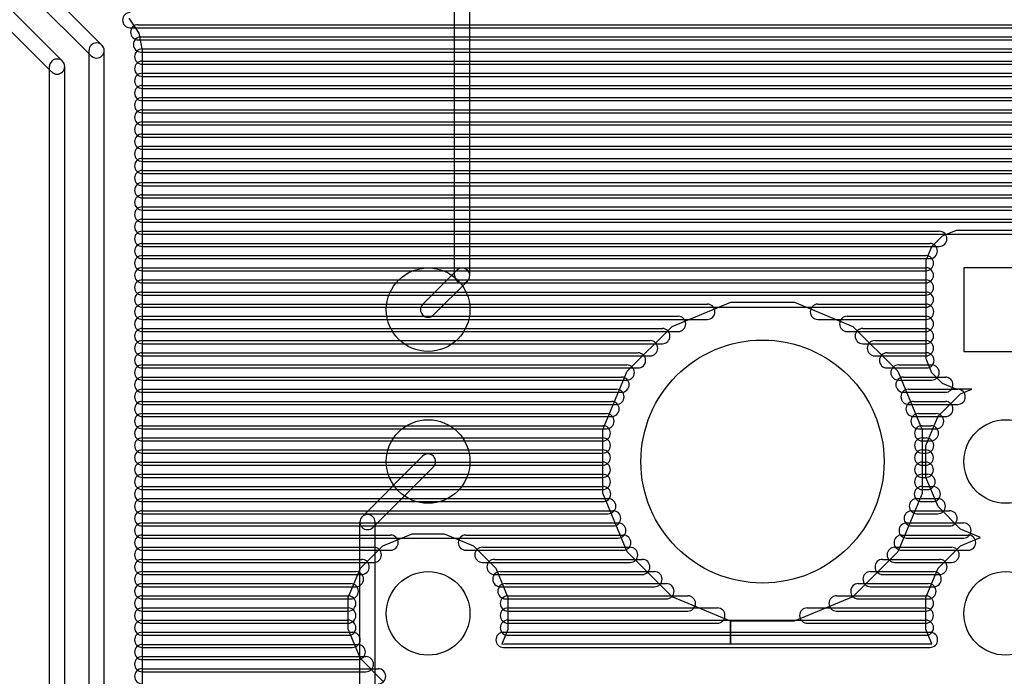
# Model space of a CAD drawing. Extents: x 4625 to 28175, y 45595 to 78045.
# Tile 11 of 28: x 16013 to 22491, y 57856 to 62179. Entities that reach past the tile are written whole.
import ezdxf

# ---------------------------------------------------------------- set-up
doc = ezdxf.new("R2010")
doc.units = 0
doc.layers.add('BLACK', color=1, linetype='CONTINUOUS')

msp = doc.modelspace()

# ---------------------------------------------------------------- linework, layer by layer
at = {"layer": 'BLACK'}
for p, q in [((16554, 62012), (15895, 62671)), ((18874, 60495), (18874, 62671)), ((18974, 60495), (18974, 62671)), ((16483, 61941), (15824, 62600)), ((16294, 61906), (15627, 62573)), ((16223, 61835), (15556, 62502)), ((16731, 62188), (16796, 62091)), ((16740, 62126), (27824, 62126)), ((16740, 62126), (27824, 62126)), ((16740, 62126), (27824, 62126)), ((16793, 62146), (27825, 62146)), ((16793, 62146), (27825, 62146)), ((16793, 62146), (27825, 62146)), ((16796, 62091), (16819, 61976)), ((16811, 62066), (27825, 62066)), ((16811, 62066), (27825, 62066)), ((16811, 62066), (27825, 62066)), ((16793, 62046), (27825, 62046)), ((16793, 62046), (27825, 62046)), ((16793, 62046), (27825, 62046)), ((16469, 50862), (16469, 61976)), ((16569, 50862), (16569, 61976)), ((16811, 61966), (27825, 61966)), ((16811, 61966), (27825, 61966)), ((16811, 61966), (27825, 61966)), ((16819, 61986), (27825, 61986)), ((16819, 61986), (27825, 61986)), ((16819, 61986), (27825, 61986)), ((16819, 61976), (16819, 50987)), ((16209, 50712), (16209, 61870)), ((16309, 50712), (16309, 61870)), ((16819, 61906), (27825, 61906)), ((16819, 61906), (27825, 61906)), ((16819, 61906), (27825, 61906)), ((16819, 61886), (27825, 61886)), ((16819, 61886), (27825, 61886)), ((16819, 61886), (27825, 61886)), ((16819, 61826), (27825, 61826)), ((16819, 61826), (27825, 61826)), ((16819, 61826), (27825, 61826)), ((16819, 61806), (27825, 61806)), ((16819, 61806), (27825, 61806)), ((16819, 61806), (27825, 61806)), ((16819, 61746), (27825, 61746)), ((16819, 61746), (27825, 61746)), ((16819, 61746), (27825, 61746)), ((16819, 61726), (27825, 61726)), ((16819, 61726), (27825, 61726)), ((16819, 61726), (27825, 61726)), ((16819, 61666), (27825, 61666)), ((16819, 61666), (27825, 61666)), ((16819, 61666), (27825, 61666)), ((16819, 61646), (27825, 61646)), ((16819, 61646), (27825, 61646)), ((16819, 61646), (27825, 61646)), ((16819, 61586), (27825, 61586)), ((16819, 61586), (27825, 61586)), ((16819, 61586), (27825, 61586)), ((16819, 61566), (27825, 61566)), ((16819, 61566), (27825, 61566)), ((16819, 61566), (27825, 61566)), ((16819, 61506), (27825, 61506)), ((16819, 61506), (27825, 61506)), ((16819, 61506), (27825, 61506)), ((16819, 61486), (27825, 61486)), ((16819, 61486), (27825, 61486)), ((16819, 61486), (27825, 61486)), ((16819, 61426), (27825, 61426)), ((16819, 61426), (27825, 61426)), ((16819, 61426), (27825, 61426)), ((16819, 61406), (27825, 61406)), ((16819, 61406), (27825, 61406)), ((16819, 61406), (27825, 61406)), ((16819, 61346), (27825, 61346)), ((16819, 61346), (27825, 61346)), ((16819, 61346), (27825, 61346)), ((16819, 61326), (27825, 61326)), ((16819, 61326), (27825, 61326)), ((16819, 61326), (27825, 61326)), ((16819, 61266), (27825, 61266)), ((16819, 61266), (27825, 61266)), ((16819, 61266), (27825, 61266)), ((16819, 61246), (27825, 61246)), ((16819, 61246), (27825, 61246)), ((16819, 61246), (27825, 61246)), ((16819, 61186), (27825, 61186)), ((16819, 61186), (27825, 61186)), ((16819, 61186), (27825, 61186)), ((16819, 61166), (27825, 61166)), ((16819, 61166), (27825, 61166)), ((16819, 61166), (27825, 61166)), ((16819, 61106), (27825, 61106)), ((16819, 61106), (27825, 61106)), ((16819, 61106), (27825, 61106)), ((16819, 61086), (27825, 61086)), ((16819, 61086), (27825, 61086)), ((16819, 61086), (27825, 61086)), ((16819, 61026), (27825, 61026)), ((16819, 61026), (27825, 61026)), ((16819, 61026), (27825, 61026)), ((16819, 61006), (27825, 61006)), ((16819, 61006), (27825, 61006)), ((16819, 61006), (27825, 61006)), ((16819, 60946), (27825, 60946)), ((16819, 60946), (27825, 60946)), ((16819, 60946), (27825, 60946)), ((16819, 60926), (27825, 60926)), ((16819, 60926), (27825, 60926)), ((16819, 60926), (27825, 60926)), ((16819, 60866), (27825, 60866)), ((16819, 60866), (27825, 60866)), ((16819, 60866), (27825, 60866)), ((16819, 60846), (27825, 60846)), ((16819, 60846), (27825, 60846)), ((16819, 60846), (27825, 60846)), ((16819, 60786), (22063, 60786)), ((16819, 60786), (22063, 60786)), ((16819, 60786), (22063, 60786)), ((16819, 60766), (27825, 60766)), ((16819, 60766), (27825, 60766)), ((16819, 60766), (27825, 60766)), ((22084, 60756), (22176, 60794)), ((22176, 60794), (22825, 60794)), ((16819, 60706), (22001, 60706)), ((16819, 60706), (22001, 60706)), ((16819, 60706), (22001, 60706)), ((22014, 60686), (22084, 60756)), ((16819, 60686), (22063, 60686)), ((16819, 60686), (22063, 60686)), ((16819, 60686), (22063, 60686)), ((21976, 60595), (22014, 60686)), ((16819, 60626), (21975, 60626)), ((16819, 60626), (21975, 60626)), ((16819, 60626), (21975, 60626)), ((16819, 60606), (22001, 60606)), ((16819, 60606), (22001, 60606)), ((16819, 60606), (22001, 60606)), ((21976, 59946), (21976, 60595)), ((16819, 60546), (21975, 60546)), ((16819, 60546), (21975, 60546)), ((16819, 60546), (21975, 60546)), ((16819, 60526), (21975, 60526)), ((16819, 60526), (21975, 60526)), ((16819, 60526), (21975, 60526)), ((18665, 60306), (18888, 60529)), ((22775, 60545), (22225, 60545)), ((22225, 60545), (22225, 59995)), ((16819, 60466), (21975, 60466)), ((16819, 60466), (21975, 60466)), ((16819, 60466), (21975, 60466)), ((16819, 60446), (21975, 60446)), ((16819, 60446), (21975, 60446)), ((16819, 60446), (21975, 60446)), ((18736, 60235), (18959, 60458)), ((16819, 60386), (21975, 60386)), ((16819, 60386), (21975, 60386)), ((16819, 60386), (21975, 60386)), ((16819, 60366), (21975, 60366)), ((16819, 60366), (21975, 60366)), ((16819, 60366), (21975, 60366)), ((20306, 60160), (20692, 60320)), ((20692, 60320), (21110, 60320)), ((21110, 60320), (21495, 60160)), ((16819, 60306), (20537, 60306)), ((16819, 60306), (20537, 60306)), ((16819, 60306), (20537, 60306)), ((16819, 60286), (21975, 60286)), ((16819, 60286), (21975, 60286)), ((16819, 60286), (21975, 60286)), ((21264, 60306), (21976, 60306)), ((21264, 60306), (21976, 60306)), ((21264, 60306), (21976, 60306)), ((16819, 60226), (20345, 60226)), ((16819, 60226), (20345, 60226)), ((16819, 60226), (20345, 60226)), ((16819, 60206), (20537, 60206)), ((16819, 60206), (20537, 60206)), ((16819, 60206), (20537, 60206)), ((21264, 60206), (21976, 60206)), ((21264, 60206), (21976, 60206)), ((21264, 60206), (21976, 60206)), ((21457, 60226), (21975, 60226)), ((21457, 60226), (21975, 60226)), ((21457, 60226), (21975, 60226)), ((16819, 60146), (20241, 60146)), ((16819, 60146), (20241, 60146)), ((16819, 60146), (20241, 60146)), ((16819, 60126), (20345, 60126)), ((16819, 60126), (20345, 60126)), ((16819, 60126), (20345, 60126)), ((20010, 59865), (20306, 60160)), ((21457, 60126), (21975, 60126)), ((21457, 60126), (21975, 60126)), ((21457, 60126), (21975, 60126)), ((21495, 60160), (21790, 59864)), ((21559, 60146), (21975, 60146)), ((21559, 60146), (21975, 60146)), ((21559, 60146), (21975, 60146)), ((16819, 60066), (20161, 60066)), ((16819, 60066), (20161, 60066)), ((16819, 60066), (20161, 60066)), ((21639, 60066), (21975, 60066)), ((21639, 60066), (21975, 60066)), ((21639, 60066), (21975, 60066)), ((16819, 60046), (20241, 60046)), ((16819, 60046), (20241, 60046)), ((16819, 60046), (20241, 60046)), ((16819, 59986), (20081, 59986)), ((16819, 59986), (20081, 59986)), ((16819, 59986), (20081, 59986)), ((21559, 60046), (21975, 60046)), ((21559, 60046), (21975, 60046)), ((21559, 60046), (21975, 60046)), ((21719, 59986), (21979, 59986)), ((21719, 59986), (21979, 59986)), ((21719, 59986), (21979, 59986)), ((22225, 59995), (22775, 59995)), ((16819, 59966), (20161, 59966)), ((16819, 59966), (20161, 59966)), ((16819, 59966), (20161, 59966)), ((21639, 59966), (21975, 59966)), ((21639, 59966), (21975, 59966)), ((21639, 59966), (21975, 59966)), ((22014, 59854), (21976, 59946)), ((16819, 59906), (20007, 59906)), ((16819, 59906), (20007, 59906)), ((16819, 59906), (20007, 59906)), ((16819, 59886), (20081, 59886)), ((16819, 59886), (20081, 59886)), ((16819, 59886), (20081, 59886)), ((19850, 59480), (20010, 59865)), ((21719, 59886), (21979, 59886)), ((21719, 59886), (21979, 59886)), ((21719, 59886), (21979, 59886)), ((21790, 59864), (21950, 59478)), ((21794, 59906), (22012, 59906)), ((21794, 59906), (22012, 59906)), ((21794, 59906), (22012, 59906)), ((22084, 59784), (22014, 59854)), ((16819, 59826), (19973, 59826)), ((16819, 59826), (19973, 59826)), ((16819, 59826), (19973, 59826)), ((16819, 59806), (20007, 59806)), ((16819, 59806), (20007, 59806)), ((16819, 59806), (20007, 59806)), ((21794, 59806), (22012, 59806)), ((21794, 59806), (22012, 59806)), ((21794, 59806), (22012, 59806)), ((21827, 59826), (22103, 59826)), ((21827, 59826), (22103, 59826)), ((21827, 59826), (22103, 59826)), ((16819, 59746), (19939, 59746)), ((16819, 59746), (19939, 59746)), ((16819, 59746), (19939, 59746)), ((16819, 59726), (19973, 59726)), ((16819, 59726), (19973, 59726)), ((16819, 59726), (19973, 59726)), ((21827, 59726), (22103, 59726)), ((21827, 59726), (22103, 59726)), ((21827, 59726), (22103, 59726)), ((21860, 59746), (22184, 59746)), ((21860, 59746), (22184, 59746)), ((21860, 59746), (22184, 59746)), ((22175, 59746), (22084, 59784)), ((22277, 59746), (22175, 59746)), ((22203, 59715), (22277, 59746)), ((16819, 59666), (19907, 59666)), ((16819, 59666), (19907, 59666)), ((16819, 59666), (19907, 59666)), ((21893, 59666), (22103, 59666)), ((21893, 59666), (22103, 59666)), ((21893, 59666), (22103, 59666)), ((22055, 59568), (22203, 59715)), ((16819, 59646), (19939, 59646)), ((16819, 59646), (19939, 59646)), ((16819, 59646), (19939, 59646)), ((21860, 59646), (22184, 59646)), ((21860, 59646), (22184, 59646)), ((21860, 59646), (22184, 59646)), ((16819, 59586), (19873, 59586)), ((16819, 59586), (19873, 59586)), ((16819, 59586), (19873, 59586)), ((16819, 59566), (19907, 59566)), ((16819, 59566), (19907, 59566)), ((16819, 59566), (19907, 59566)), ((21893, 59566), (22103, 59566)), ((21893, 59566), (22103, 59566)), ((21893, 59566), (22103, 59566)), ((21926, 59586), (22042, 59586)), ((21926, 59586), (22042, 59586)), ((21926, 59586), (22042, 59586)), ((21975, 59375), (22055, 59568)), ((16819, 59506), (19849, 59506)), ((16819, 59506), (19849, 59506)), ((16819, 59506), (19849, 59506)), ((16819, 59486), (19873, 59486)), ((16819, 59486), (19873, 59486)), ((16819, 59486), (19873, 59486)), ((19850, 59062), (19850, 59480)), ((21926, 59486), (22042, 59486)), ((21926, 59486), (22042, 59486)), ((21926, 59486), (22042, 59486)), ((21950, 59506), (22008, 59506)), ((21950, 59506), (22008, 59506)), ((21950, 59506), (22008, 59506)), ((21950, 59478), (21950, 59060)), ((16819, 59426), (19849, 59426)), ((16819, 59426), (19849, 59426)), ((16819, 59426), (19849, 59426)), ((16819, 59406), (19849, 59406)), ((16819, 59406), (19849, 59406)), ((16819, 59406), (19849, 59406)), ((21950, 59426), (21976, 59426)), ((21950, 59426), (21976, 59426)), ((21950, 59426), (21976, 59426)), ((21950, 59406), (22008, 59406)), ((21950, 59406), (22008, 59406)), ((21950, 59406), (22008, 59406)), ((16819, 59346), (19849, 59346)), ((16819, 59346), (19849, 59346)), ((16819, 59346), (19849, 59346)), ((21950, 59346), (21974, 59346)), ((21950, 59346), (21974, 59346)), ((21950, 59346), (21974, 59346)), ((21975, 59166), (21975, 59375)), ((16819, 59326), (19849, 59326)), ((16819, 59326), (19849, 59326)), ((16819, 59326), (19849, 59326)), ((18664, 59306), (18265, 58907)), ((21950, 59326), (21976, 59326)), ((21950, 59326), (21976, 59326)), ((21950, 59326), (21976, 59326)), ((16819, 59266), (19849, 59266)), ((16819, 59266), (19849, 59266)), ((16819, 59266), (19849, 59266)), ((16819, 59246), (19849, 59246)), ((16819, 59246), (19849, 59246)), ((16819, 59246), (19849, 59246)), ((18735, 59235), (18336, 58836)), ((21950, 59266), (21974, 59266)), ((21950, 59266), (21974, 59266)), ((21950, 59266), (21974, 59266)), ((21950, 59246), (21974, 59246)), ((21950, 59246), (21974, 59246)), ((21950, 59246), (21974, 59246)), ((16819, 59186), (19849, 59186)), ((16819, 59186), (19849, 59186)), ((16819, 59186), (19849, 59186)), ((16819, 59166), (19849, 59166)), ((16819, 59166), (19849, 59166)), ((16819, 59166), (19849, 59166)), ((21950, 59186), (21986, 59186)), ((21950, 59186), (21986, 59186)), ((21950, 59186), (21986, 59186)), ((21950, 59166), (21974, 59166)), ((21950, 59166), (21974, 59166)), ((21950, 59166), (21974, 59166)), ((22055, 58973), (21975, 59166)), ((16819, 59106), (19851, 59106)), ((16819, 59106), (19851, 59106)), ((16819, 59106), (19851, 59106)), ((16819, 59086), (19849, 59086)), ((16819, 59086), (19849, 59086)), ((16819, 59086), (19849, 59086)), ((21948, 59106), (22020, 59106)), ((21948, 59106), (22020, 59106)), ((21948, 59106), (22020, 59106)), ((21950, 59086), (21986, 59086)), ((21950, 59086), (21986, 59086)), ((21950, 59086), (21986, 59086)), ((16819, 59026), (19885, 59026)), ((16819, 59026), (19885, 59026)), ((16819, 59026), (19885, 59026)), ((20010, 58676), (19850, 59062)), ((21950, 59060), (21790, 58675)), ((21915, 59026), (22053, 59026)), ((21915, 59026), (22053, 59026)), ((21915, 59026), (22053, 59026)), ((16819, 59006), (19851, 59006)), ((16819, 59006), (19851, 59006)), ((16819, 59006), (19851, 59006)), ((21948, 59006), (22020, 59006)), ((21948, 59006), (22020, 59006)), ((21948, 59006), (22020, 59006)), ((22202, 58825), (22055, 58973)), ((16819, 58946), (19917, 58946)), ((16819, 58946), (19917, 58946)), ((16819, 58946), (19917, 58946)), ((16819, 58926), (19885, 58926)), ((16819, 58926), (19885, 58926)), ((16819, 58926), (19885, 58926)), ((21881, 58946), (22131, 58946)), ((21881, 58946), (22131, 58946)), ((21881, 58946), (22131, 58946)), ((21915, 58926), (22053, 58926)), ((21915, 58926), (22053, 58926)), ((21915, 58926), (22053, 58926)), ((16819, 58866), (19951, 58866)), ((16819, 58866), (19951, 58866)), ((16819, 58866), (19951, 58866)), ((16819, 58846), (19917, 58846)), ((16819, 58846), (19917, 58846)), ((16819, 58846), (19917, 58846)), ((18251, 54669), (18251, 58871)), ((18351, 54669), (18351, 58871)), ((21848, 58866), (22222, 58866)), ((21848, 58866), (22222, 58866)), ((21848, 58866), (22222, 58866)), ((21881, 58846), (22131, 58846)), ((21881, 58846), (22131, 58846)), ((21881, 58846), (22131, 58846)), ((22335, 58770), (22202, 58825)), ((16819, 58786), (18453, 58786)), ((16819, 58786), (18453, 58786)), ((16819, 58786), (18453, 58786)), ((16819, 58766), (19951, 58766)), ((16819, 58766), (19951, 58766)), ((16819, 58766), (19951, 58766)), ((18403, 58715), (18596, 58795)), ((18596, 58795), (18805, 58795)), ((18805, 58795), (18998, 58715)), ((18948, 58786), (19984, 58786)), ((18948, 58786), (19984, 58786)), ((18948, 58786), (19984, 58786)), ((21815, 58786), (22253, 58786)), ((21815, 58786), (22253, 58786)), ((21815, 58786), (22253, 58786)), ((21848, 58766), (22222, 58766)), ((21848, 58766), (22222, 58766)), ((21848, 58766), (22222, 58766)), ((22203, 58715), (22335, 58770)), ((16819, 58706), (18343, 58706)), ((16819, 58706), (18343, 58706)), ((16819, 58706), (18343, 58706)), ((18255, 58568), (18403, 58715)), ((18998, 58715), (19145, 58567)), ((19057, 58706), (20029, 58706)), ((19057, 58706), (20029, 58706)), ((19057, 58706), (20029, 58706)), ((21770, 58706), (22144, 58706)), ((21770, 58706), (22144, 58706)), ((21770, 58706), (22144, 58706)), ((22055, 58568), (22203, 58715)), ((16819, 58686), (18453, 58686)), ((16819, 58686), (18453, 58686)), ((16819, 58686), (18453, 58686)), ((16819, 58626), (18263, 58626)), ((16819, 58626), (18263, 58626)), ((16819, 58626), (18263, 58626)), ((18948, 58686), (19984, 58686)), ((18948, 58686), (19984, 58686)), ((18948, 58686), (19984, 58686)), ((19137, 58626), (20109, 58626)), ((19137, 58626), (20109, 58626)), ((19137, 58626), (20109, 58626)), ((20305, 58380), (20010, 58676)), ((21790, 58675), (21494, 58380)), ((21690, 58626), (22064, 58626)), ((21690, 58626), (22064, 58626)), ((21690, 58626), (22064, 58626)), ((21815, 58686), (22253, 58686)), ((21815, 58686), (22253, 58686)), ((21815, 58686), (22253, 58686)), ((16819, 58606), (18343, 58606)), ((16819, 58606), (18343, 58606)), ((16819, 58606), (18343, 58606)), ((18175, 58375), (18255, 58568)), ((19057, 58606), (20029, 58606)), ((19057, 58606), (20029, 58606)), ((19057, 58606), (20029, 58606)), ((19145, 58567), (19225, 58374)), ((21770, 58606), (22144, 58606)), ((21770, 58606), (22144, 58606)), ((21770, 58606), (22144, 58606)), ((21975, 58375), (22055, 58568)), ((16819, 58546), (18225, 58546)), ((16819, 58546), (18225, 58546)), ((16819, 58546), (18225, 58546)), ((16819, 58526), (18263, 58526)), ((16819, 58526), (18263, 58526)), ((16819, 58526), (18263, 58526)), ((19137, 58526), (20109, 58526)), ((19137, 58526), (20109, 58526)), ((19137, 58526), (20109, 58526)), ((19175, 58546), (20189, 58546)), ((19175, 58546), (20189, 58546)), ((19175, 58546), (20189, 58546)), ((21610, 58546), (22026, 58546)), ((21610, 58546), (22026, 58546)), ((21610, 58546), (22026, 58546)), ((21690, 58526), (22064, 58526)), ((21690, 58526), (22064, 58526)), ((21690, 58526), (22064, 58526)), ((16819, 58466), (18191, 58466)), ((16819, 58466), (18191, 58466)), ((16819, 58466), (18191, 58466)), ((16819, 58446), (18225, 58446)), ((16819, 58446), (18225, 58446)), ((16819, 58446), (18225, 58446)), ((19175, 58446), (20189, 58446)), ((19175, 58446), (20189, 58446)), ((19175, 58446), (20189, 58446)), ((19208, 58466), (20268, 58466)), ((19208, 58466), (20268, 58466)), ((19208, 58466), (20268, 58466)), ((21530, 58466), (21992, 58466)), ((21530, 58466), (21992, 58466)), ((21530, 58466), (21992, 58466)), ((21610, 58446), (22026, 58446)), ((21610, 58446), (22026, 58446)), ((21610, 58446), (22026, 58446)), ((16819, 58386), (18175, 58386)), ((16819, 58386), (18175, 58386)), ((16819, 58386), (18175, 58386)), ((16819, 58366), (18191, 58366)), ((16819, 58366), (18191, 58366)), ((16819, 58366), (18191, 58366)), ((18175, 58166), (18175, 58375)), ((19208, 58366), (20268, 58366)), ((19208, 58366), (20268, 58366)), ((19208, 58366), (20268, 58366)), ((19225, 58386), (20409, 58386)), ((19225, 58386), (20409, 58386)), ((19225, 58386), (20409, 58386)), ((19225, 58374), (19225, 58165)), ((20690, 58220), (20305, 58380)), ((21494, 58380), (21108, 58220)), ((21387, 58386), (21975, 58386)), ((21387, 58386), (21975, 58386)), ((21387, 58386), (21975, 58386)), ((21530, 58366), (21992, 58366)), ((21530, 58366), (21992, 58366)), ((21530, 58366), (21992, 58366)), ((21975, 58166), (21975, 58375)), ((16819, 58306), (18175, 58306)), ((16819, 58306), (18175, 58306)), ((16819, 58306), (18175, 58306)), ((19225, 58306), (20603, 58306)), ((19225, 58306), (20603, 58306)), ((19225, 58306), (20603, 58306)), ((21194, 58306), (21974, 58306)), ((21194, 58306), (21974, 58306)), ((21194, 58306), (21974, 58306)), ((16819, 58286), (18175, 58286)), ((16819, 58286), (18175, 58286)), ((16819, 58286), (18175, 58286)), ((19225, 58286), (20409, 58286)), ((19225, 58286), (20409, 58286)), ((19225, 58286), (20409, 58286)), ((21387, 58286), (21975, 58286)), ((21387, 58286), (21975, 58286)), ((21387, 58286), (21975, 58286)), ((16819, 58226), (18175, 58226)), ((16819, 58226), (18175, 58226)), ((16819, 58226), (18175, 58226)), ((16819, 58206), (18175, 58206)), ((16819, 58206), (18175, 58206)), ((16819, 58206), (18175, 58206)), ((19225, 58226), (21975, 58226)), ((19225, 58226), (21975, 58226)), ((19225, 58226), (21975, 58226)), ((19225, 58206), (20603, 58206)), ((19225, 58206), (20603, 58206)), ((19225, 58206), (20603, 58206)), ((20690, 58070), (20690, 58220)), ((21108, 58220), (20690, 58220)), ((20690, 58220), (20690, 58070)), ((21194, 58206), (21974, 58206)), ((21194, 58206), (21974, 58206)), ((21194, 58206), (21974, 58206)), ((16819, 58146), (18203, 58146)), ((16819, 58146), (18203, 58146)), ((16819, 58146), (18203, 58146)), ((16819, 58126), (18175, 58126)), ((16819, 58126), (18175, 58126)), ((16819, 58126), (18175, 58126)), ((18255, 57973), (18175, 58166)), ((19225, 58165), (19184, 58067)), ((19196, 58146), (22002, 58146)), ((19196, 58146), (22002, 58146)), ((19196, 58146), (22002, 58146)), ((19225, 58126), (21975, 58126)), ((19225, 58126), (21975, 58126)), ((19225, 58126), (21975, 58126)), ((22014, 58070), (21975, 58166)), ((16819, 58066), (18237, 58066)), ((16819, 58066), (18237, 58066)), ((16819, 58066), (18237, 58066)), ((16819, 58046), (18203, 58046)), ((16819, 58046), (18203, 58046)), ((16819, 58046), (18203, 58046)), ((19184, 58067), (19200, 58070)), ((19196, 58046), (22002, 58046)), ((19196, 58046), (22002, 58046)), ((19196, 58046), (22002, 58046)), ((19200, 58070), (20690, 58070)), ((20690, 58070), (22014, 58070)), ((16819, 57986), (18291, 57986)), ((16819, 57986), (18291, 57986)), ((16819, 57986), (18291, 57986)), ((16819, 57966), (18237, 57966)), ((16819, 57966), (18237, 57966)), ((16819, 57966), (18237, 57966)), ((18402, 57825), (18255, 57973)), ((16819, 57906), (18371, 57906)), ((16819, 57906), (18371, 57906)), ((16819, 57906), (18371, 57906)), ((16819, 57886), (18291, 57886)), ((16819, 57886), (18291, 57886)), ((16819, 57886), (18291, 57886))]:
    msp.add_line(p, q, dxfattribs=at)
for centre, radius in [((18700, 60270), 275), ((20900, 59270), 800), ((18700, 59270), 275), ((22500, 59270), 275), ((18700, 58270), 275), ((22500, 58270), 275)]:
    msp.add_circle(centre, radius, dxfattribs=at)
for centre, start, end in [((16740, 62176), 90, 270), ((16740, 62176), 90, 270), ((16740, 62176), 90, 270), ((16793, 62096), 90, 270), ((16793, 62096), 90, 270), ((16793, 62096), 90, 270), ((16811, 62016), 90, 270), ((16811, 62016), 90, 270), ((16811, 62016), 90, 270), ((16519, 61976), 360, 540), ((16519, 61976), 225, 405), ((16819, 61936), 90, 270), ((16819, 61936), 90, 270), ((16819, 61936), 90, 270), ((16259, 61870), 360, 540), ((16259, 61870), 225, 405), ((16819, 61856), 90, 270), ((16819, 61856), 90, 270), ((16819, 61856), 90, 270), ((16819, 61776), 90, 270), ((16819, 61776), 90, 270), ((16819, 61776), 90, 270), ((16819, 61696), 90, 270), ((16819, 61696), 90, 270), ((16819, 61696), 90, 270), ((16819, 61616), 90, 270), ((16819, 61616), 90, 270), ((16819, 61616), 90, 270), ((16819, 61536), 90, 270), ((16819, 61536), 90, 270), ((16819, 61536), 90, 270), ((16819, 61456), 90, 270), ((16819, 61456), 90, 270), ((16819, 61456), 90, 270), ((16819, 61376), 90, 270), ((16819, 61376), 90, 270), ((16819, 61376), 90, 270), ((16819, 61296), 90, 270), ((16819, 61296), 90, 270), ((16819, 61296), 90, 270), ((16819, 61216), 90, 270), ((16819, 61216), 90, 270), ((16819, 61216), 90, 270), ((16819, 61136), 90, 270), ((16819, 61136), 90, 270), ((16819, 61136), 90, 270), ((16819, 61056), 90, 270), ((16819, 61056), 90, 270), ((16819, 61056), 90, 270), ((16819, 60976), 90, 270), ((16819, 60976), 90, 270), ((16819, 60976), 90, 270), ((16819, 60896), 90, 270), ((16819, 60896), 90, 270), ((16819, 60896), 90, 270), ((16819, 60816), 90, 270), ((16819, 60816), 90, 270), ((16819, 60816), 90, 270), ((16819, 60736), 90, 270), ((16819, 60736), 90, 270), ((16819, 60736), 90, 270), ((22063, 60736), 270, 450), ((22063, 60736), 270, 450), ((22063, 60736), 270, 450), ((16819, 60656), 90, 270), ((16819, 60656), 90, 270), ((16819, 60656), 90, 270), ((22001, 60656), 270, 450), ((22001, 60656), 270, 450), ((22001, 60656), 270, 450), ((16819, 60576), 90, 270), ((16819, 60576), 90, 270), ((16819, 60576), 90, 270), ((21975, 60576), 270, 450), ((21975, 60576), 270, 450), ((21975, 60576), 270, 450), ((16819, 60496), 90, 270), ((16819, 60496), 90, 270), ((16819, 60496), 90, 270), ((18924, 60494), 315, 495), ((21975, 60496), 270, 450), ((21975, 60496), 270, 450), ((21975, 60496), 270, 450), ((16819, 60416), 90, 270), ((16819, 60416), 90, 270), ((16819, 60416), 90, 270), ((18924, 60495), 180, 360), ((21975, 60416), 270, 450), ((21975, 60416), 270, 450), ((21975, 60416), 270, 450), ((16819, 60336), 90, 270), ((16819, 60336), 90, 270), ((16819, 60336), 90, 270), ((21975, 60336), 270, 450), ((21975, 60336), 270, 450), ((21975, 60336), 270, 450), ((16819, 60256), 90, 270), ((16819, 60256), 90, 270), ((16819, 60256), 90, 270), ((18700, 60270), 135, 315), ((20537, 60256), 270, 450), ((20537, 60256), 270, 450), ((20537, 60256), 270, 450), ((21264, 60256), 90, 270), ((21264, 60256), 90, 270), ((21264, 60256), 90, 270), ((21976, 60256), 270, 450), ((21976, 60256), 270, 450), ((21976, 60256), 270, 450), ((16819, 60176), 90, 270), ((16819, 60176), 90, 270), ((16819, 60176), 90, 270), ((20345, 60176), 270, 450), ((20345, 60176), 270, 450), ((20345, 60176), 270, 450), ((21457, 60176), 90, 270), ((21457, 60176), 90, 270), ((21457, 60176), 90, 270), ((21975, 60176), 270, 450), ((21975, 60176), 270, 450), ((21975, 60176), 270, 450), ((16819, 60096), 90, 270), ((16819, 60096), 90, 270), ((16819, 60096), 90, 270), ((20241, 60096), 270, 450), ((20241, 60096), 270, 450), ((20241, 60096), 270, 450), ((21559, 60096), 90, 270), ((21559, 60096), 90, 270), ((21559, 60096), 90, 270), ((21975, 60096), 270, 450), ((21975, 60096), 270, 450), ((21975, 60096), 270, 450), ((16819, 60016), 90, 270), ((16819, 60016), 90, 270), ((16819, 60016), 90, 270), ((20161, 60016), 270, 450), ((20161, 60016), 270, 450), ((20161, 60016), 270, 450), ((21639, 60016), 90, 270), ((21639, 60016), 90, 270), ((21639, 60016), 90, 270), ((21975, 60016), 270, 450), ((21975, 60016), 270, 450), ((21975, 60016), 270, 450), ((16819, 59936), 90, 270), ((16819, 59936), 90, 270), ((16819, 59936), 90, 270), ((20081, 59936), 270, 450), ((20081, 59936), 270, 450), ((20081, 59936), 270, 450), ((21719, 59936), 90, 270), ((21719, 59936), 90, 270), ((21719, 59936), 90, 270), ((21979, 59936), 270, 450), ((21979, 59936), 270, 450), ((21979, 59936), 270, 450), ((16819, 59856), 90, 270), ((16819, 59856), 90, 270), ((16819, 59856), 90, 270), ((20007, 59856), 270, 450), ((20007, 59856), 270, 450), ((20007, 59856), 270, 450), ((21794, 59856), 90, 270), ((21794, 59856), 90, 270), ((21794, 59856), 90, 270), ((22012, 59856), 270, 450), ((22012, 59856), 270, 450), ((22012, 59856), 270, 450), ((16819, 59776), 90, 270), ((16819, 59776), 90, 270), ((16819, 59776), 90, 270), ((19973, 59776), 270, 450), ((19973, 59776), 270, 450), ((19973, 59776), 270, 450), ((21827, 59776), 90, 270), ((21827, 59776), 90, 270), ((21827, 59776), 90, 270), ((22103, 59776), 270, 450), ((22103, 59776), 270, 450), ((22103, 59776), 270, 450), ((16819, 59696), 90, 270), ((16819, 59696), 90, 270), ((16819, 59696), 90, 270), ((19939, 59696), 270, 450), ((19939, 59696), 270, 450), ((19939, 59696), 270, 450), ((21860, 59696), 90, 270), ((21860, 59696), 90, 270), ((21860, 59696), 90, 270), ((22184, 59696), 270, 450), ((22184, 59696), 270, 450), ((22184, 59696), 270, 450), ((16819, 59616), 90, 270), ((16819, 59616), 90, 270), ((16819, 59616), 90, 270), ((19907, 59616), 270, 450), ((19907, 59616), 270, 450), ((19907, 59616), 270, 450), ((21893, 59616), 90, 270), ((21893, 59616), 90, 270), ((21893, 59616), 90, 270), ((22103, 59616), 270, 450), ((22103, 59616), 270, 450), ((22103, 59616), 270, 450), ((16819, 59536), 90, 270), ((16819, 59536), 90, 270), ((16819, 59536), 90, 270), ((19873, 59536), 270, 450), ((19873, 59536), 270, 450), ((19873, 59536), 270, 450), ((21926, 59536), 90, 270), ((21926, 59536), 90, 270), ((21926, 59536), 90, 270), ((22042, 59536), 270, 450), ((22042, 59536), 270, 450), ((22042, 59536), 270, 450), ((16819, 59456), 90, 270), ((16819, 59456), 90, 270), ((16819, 59456), 90, 270), ((19849, 59456), 270, 450), ((19849, 59456), 270, 450), ((19849, 59456), 270, 450), ((21950, 59456), 90, 270), ((21950, 59456), 90, 270), ((21950, 59456), 90, 270), ((22008, 59456), 270, 450), ((22008, 59456), 270, 450), ((22008, 59456), 270, 450), ((16819, 59376), 90, 270), ((16819, 59376), 90, 270), ((16819, 59376), 90, 270), ((19849, 59376), 270, 450), ((19849, 59376), 270, 450), ((19849, 59376), 270, 450), ((21950, 59376), 90, 270), ((21950, 59376), 90, 270), ((21950, 59376), 90, 270), ((21976, 59376), 270, 450), ((21976, 59376), 270, 450), ((21976, 59376), 270, 450), ((16819, 59296), 90, 270), ((16819, 59296), 90, 270), ((16819, 59296), 90, 270), ((19849, 59296), 270, 450), ((19849, 59296), 270, 450), ((19849, 59296), 270, 450), ((21950, 59296), 90, 270), ((21950, 59296), 90, 270), ((21950, 59296), 90, 270), ((21974, 59296), 270, 450), ((21974, 59296), 270, 450), ((21974, 59296), 270, 450), ((18699, 59270), -45, 135), ((16819, 59216), 90, 270), ((16819, 59216), 90, 270), ((16819, 59216), 90, 270), ((19849, 59216), 270, 450), ((19849, 59216), 270, 450), ((19849, 59216), 270, 450), ((21950, 59216), 90, 270), ((21950, 59216), 90, 270), ((21950, 59216), 90, 270), ((21974, 59216), 270, 450), ((21974, 59216), 270, 450), ((21974, 59216), 270, 450), ((16819, 59136), 90, 270), ((16819, 59136), 90, 270), ((16819, 59136), 90, 270), ((19849, 59136), 270, 450), ((19849, 59136), 270, 450), ((19849, 59136), 270, 450), ((21950, 59136), 90, 270), ((21950, 59136), 90, 270), ((21950, 59136), 90, 270), ((21986, 59136), 270, 450), ((21986, 59136), 270, 450), ((21986, 59136), 270, 450), ((16819, 59056), 90, 270), ((16819, 59056), 90, 270), ((16819, 59056), 90, 270), ((19851, 59056), 270, 450), ((19851, 59056), 270, 450), ((19851, 59056), 270, 450), ((21948, 59056), 90, 270), ((21948, 59056), 90, 270), ((21948, 59056), 90, 270), ((22020, 59056), 270, 450), ((22020, 59056), 270, 450), ((22020, 59056), 270, 450), ((16819, 58976), 90, 270), ((16819, 58976), 90, 270), ((16819, 58976), 90, 270), ((19885, 58976), 270, 450), ((19885, 58976), 270, 450), ((19885, 58976), 270, 450), ((21915, 58976), 90, 270), ((21915, 58976), 90, 270), ((21915, 58976), 90, 270), ((22053, 58976), 270, 450), ((22053, 58976), 270, 450), ((22053, 58976), 270, 450), ((16819, 58896), 90, 270), ((16819, 58896), 90, 270), ((16819, 58896), 90, 270), ((18301, 58871), 360, 540), ((18301, 58872), 135, 315), ((19917, 58896), 270, 450), ((19917, 58896), 270, 450), ((19917, 58896), 270, 450), ((21881, 58896), 90, 270), ((21881, 58896), 90, 270), ((21881, 58896), 90, 270), ((22131, 58896), 270, 450), ((22131, 58896), 270, 450), ((22131, 58896), 270, 450), ((16819, 58816), 90, 270), ((16819, 58816), 90, 270), ((16819, 58816), 90, 270), ((19951, 58816), 270, 450), ((19951, 58816), 270, 450), ((19951, 58816), 270, 450), ((21848, 58816), 90, 270), ((21848, 58816), 90, 270), ((21848, 58816), 90, 270), ((22222, 58816), 270, 450), ((22222, 58816), 270, 450), ((22222, 58816), 270, 450), ((16819, 58736), 90, 270), ((16819, 58736), 90, 270), ((16819, 58736), 90, 270), ((18453, 58736), 270, 450), ((18453, 58736), 270, 450), ((18453, 58736), 270, 450), ((18948, 58736), 90, 270), ((18948, 58736), 90, 270), ((18948, 58736), 90, 270), ((19984, 58736), 270, 450), ((19984, 58736), 270, 450), ((19984, 58736), 270, 450), ((21815, 58736), 90, 270), ((21815, 58736), 90, 270), ((21815, 58736), 90, 270), ((22253, 58736), 270, 450), ((22253, 58736), 270, 450), ((22253, 58736), 270, 450), ((16819, 58656), 90, 270), ((16819, 58656), 90, 270), ((16819, 58656), 90, 270), ((18343, 58656), 270, 450), ((18343, 58656), 270, 450), ((18343, 58656), 270, 450), ((19057, 58656), 90, 270), ((19057, 58656), 90, 270), ((19057, 58656), 90, 270), ((20029, 58656), 270, 450), ((20029, 58656), 270, 450), ((20029, 58656), 270, 450), ((21770, 58656), 90, 270), ((21770, 58656), 90, 270), ((21770, 58656), 90, 270), ((22144, 58656), 270, 450), ((22144, 58656), 270, 450), ((22144, 58656), 270, 450), ((16819, 58576), 90, 270), ((16819, 58576), 90, 270), ((16819, 58576), 90, 270), ((18263, 58576), 270, 450), ((18263, 58576), 270, 450), ((18263, 58576), 270, 450), ((19137, 58576), 90, 270), ((19137, 58576), 90, 270), ((19137, 58576), 90, 270), ((20109, 58576), 270, 450), ((20109, 58576), 270, 450), ((20109, 58576), 270, 450), ((21690, 58576), 90, 270), ((21690, 58576), 90, 270), ((21690, 58576), 90, 270), ((22064, 58576), 270, 450), ((22064, 58576), 270, 450), ((22064, 58576), 270, 450), ((16819, 58496), 90, 270), ((16819, 58496), 90, 270), ((16819, 58496), 90, 270), ((18225, 58496), 270, 450), ((18225, 58496), 270, 450), ((18225, 58496), 270, 450), ((19175, 58496), 90, 270), ((19175, 58496), 90, 270), ((19175, 58496), 90, 270), ((20189, 58496), 270, 450), ((20189, 58496), 270, 450), ((20189, 58496), 270, 450), ((21610, 58496), 90, 270), ((21610, 58496), 90, 270), ((21610, 58496), 90, 270), ((22026, 58496), 270, 450), ((22026, 58496), 270, 450), ((22026, 58496), 270, 450), ((16819, 58416), 90, 270), ((16819, 58416), 90, 270), ((16819, 58416), 90, 270), ((18191, 58416), 270, 450), ((18191, 58416), 270, 450), ((18191, 58416), 270, 450), ((19208, 58416), 90, 270), ((19208, 58416), 90, 270), ((19208, 58416), 90, 270), ((20268, 58416), 270, 450), ((20268, 58416), 270, 450), ((20268, 58416), 270, 450), ((21530, 58416), 90, 270), ((21530, 58416), 90, 270), ((21530, 58416), 90, 270), ((21992, 58416), 270, 450), ((21992, 58416), 270, 450), ((21992, 58416), 270, 450), ((16819, 58336), 90, 270), ((16819, 58336), 90, 270), ((16819, 58336), 90, 270), ((18175, 58336), 270, 450), ((18175, 58336), 270, 450), ((18175, 58336), 270, 450), ((19225, 58336), 90, 270), ((19225, 58336), 90, 270), ((19225, 58336), 90, 270), ((20409, 58336), 270, 450), ((20409, 58336), 270, 450), ((20409, 58336), 270, 450), ((21387, 58336), 90, 270), ((21387, 58336), 90, 270), ((21387, 58336), 90, 270), ((21975, 58336), 270, 450), ((21975, 58336), 270, 450), ((21975, 58336), 270, 450), ((16819, 58256), 90, 270), ((16819, 58256), 90, 270), ((16819, 58256), 90, 270), ((18175, 58256), 270, 450), ((18175, 58256), 270, 450), ((18175, 58256), 270, 450), ((19225, 58256), 90, 270), ((19225, 58256), 90, 270), ((19225, 58256), 90, 270), ((20603, 58256), 270, 450), ((20603, 58256), 270, 450), ((20603, 58256), 270, 450), ((21194, 58256), 90, 270), ((21194, 58256), 90, 270), ((21194, 58256), 90, 270), ((21974, 58256), 270, 450), ((21974, 58256), 270, 450), ((21974, 58256), 270, 450), ((16819, 58176), 90, 270), ((16819, 58176), 90, 270), ((16819, 58176), 90, 270), ((18175, 58176), 270, 450), ((18175, 58176), 270, 450), ((18175, 58176), 270, 450), ((19225, 58176), 90, 270), ((19225, 58176), 90, 270), ((19225, 58176), 90, 270), ((21975, 58176), 270, 450), ((21975, 58176), 270, 450), ((21975, 58176), 270, 450), ((16819, 58096), 90, 270), ((16819, 58096), 90, 270), ((16819, 58096), 90, 270), ((18203, 58096), 270, 450), ((18203, 58096), 270, 450), ((18203, 58096), 270, 450), ((19196, 58096), 90, 270), ((19196, 58096), 90, 270), ((19196, 58096), 90, 270), ((22002, 58096), 270, 450), ((22002, 58096), 270, 450), ((22002, 58096), 270, 450), ((16819, 58016), 90, 270), ((16819, 58016), 90, 270), ((16819, 58016), 90, 270), ((18237, 58016), 270, 450), ((18237, 58016), 270, 450), ((18237, 58016), 270, 450), ((16819, 57936), 90, 270), ((16819, 57936), 90, 270), ((16819, 57936), 90, 270), ((18291, 57936), 270, 450), ((18291, 57936), 270, 450), ((18291, 57936), 270, 450), ((16819, 57856), 90, 270), ((16819, 57856), 90, 270), ((16819, 57856), 90, 270), ((18371, 57856), 270, 450), ((18371, 57856), 270, 450), ((18371, 57856), 270, 450)]:
    msp.add_arc(centre, 50, start, end, dxfattribs=at)

doc.saveas('drawing.dxf')
